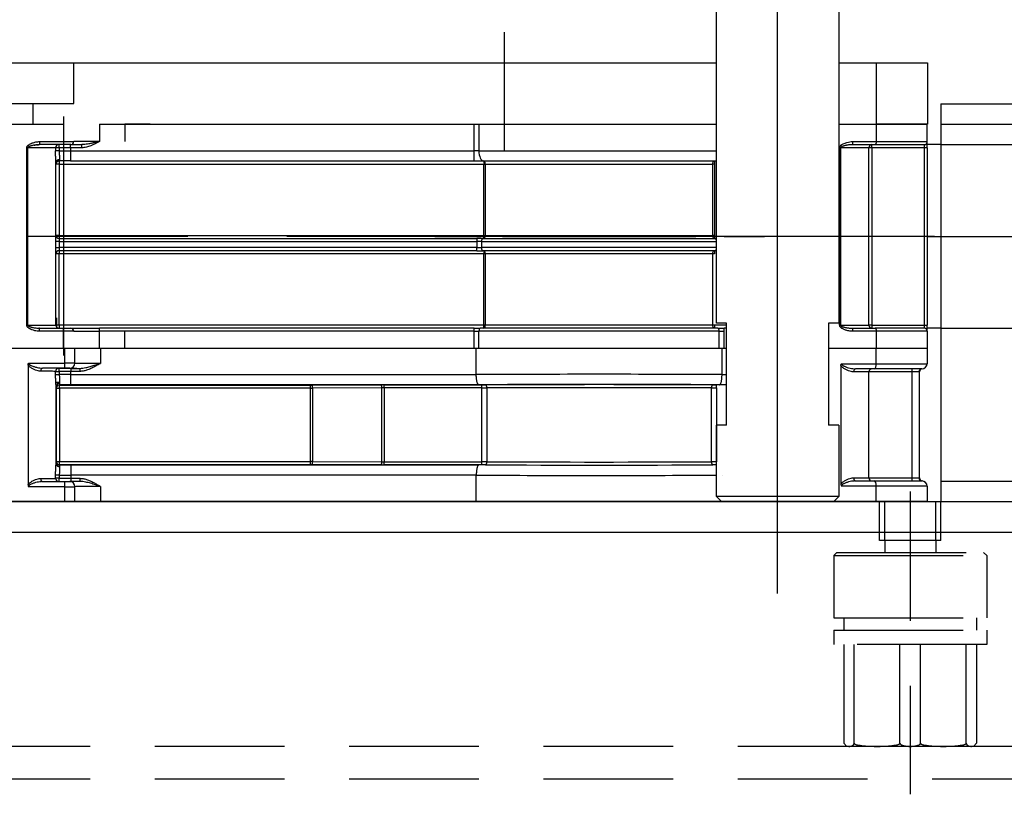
# Model space of a CAD drawing. Extents: x 0 to 564, y 0 to 400.
# Tile 9 of 20: x 165 to 213, y 202 to 240. Entities that reach past the tile are written whole.
import ezdxf

# ---------------------------------------------------------------- set-up
doc = ezdxf.new("R2010")
doc.units = 0
for name, pattern in [('CENTER', [50.8, 31.75, -6.35, 6.35, -6.35]), ('DASHED', [19.05, 12.7, -6.35]), ('HIDDEN', [9.525, 6.35, -3.175]), ('NON_PLOTING', [0])]:
    doc.linetypes.add(name, pattern=pattern)
doc.layers.get('0').update_dxf_attribs({"linetype": 'CONTINUOUS'})
doc.layers.get('DEFPOINTS').update_dxf_attribs({"linetype": 'CONTINUOUS'})
for name, color, linetype in [('BODY', 130, 'CONTINUOUS'), ('CVZ', 130, 'CONTINUOUS'), ('STOPPER', 220, 'CONTINUOUS'), ('サイレンサカバー', 220, 'CONTINUOUS'), ('寸法線', 11, 'CONTINUOUS'), ('支柱A', 10, 'CONTINUOUS'), ('支柱B', 254, 'CONTINUOUS')]:
    doc.layers.add(name, color=color, linetype=linetype)
doc.styles.add('MX_DIMTXSTY_7', font='txt.sh', dxfattribs={"width": 1.05, "bigfont": 'extfont'})
doc.styles.add('MX_NOTE_STANDARD', font='txt.sh', dxfattribs={"bigfont": 'extfont'})
doc.dimstyles.new('MX_DIMSTYLE_P', dxfattribs={"dimtxt": 2.5, "dimasz": 2.5, "dimexe": 1, "dimexo": 1, "dimgap": 1, "dimtad": 1, "dimlfac": 2, "dimdsep": 46, "dimtxsty": 'MX_NOTE_STANDARD', "dimblk1": 'OPEN30', "dimblk2": 'OPEN30', "dimsah": 1, "dimcen": 2.5, "dimadec": 0, "dimazin": 0, "dimtfac": 1, "dimtmove": 0, "dimatfit": 3, "dimldrblk": 'OPEN30', "dimfxl": 1, "dimtzin": 0, "dimarcsym": 0})

# ---------------------------------------------------------------- blocks, each defined once
blk = doc.blocks.new('_OPEN30')
at = {"color": 0, "linetype": 'ByBlock', "lineweight": -2}
for p, q in [((-1, 0.267949), (0, 0)), ((0, 0), (-1, -0.267949)), ((0, 0), (-1, 0))]:
    blk.add_line(p, q, dxfattribs=at)
blk = doc.blocks.new('*D33')
at = {"color": 21, "linetype": 'CONTINUOUS'}
for p, q in [((97.443302, 217.392194), (97.443302, 254.865045)), ((250.943302, 217.392194), (250.943302, 254.865045)), ((97.443302, 253.865045), (250.943302, 253.865045))]:
    blk.add_line(p, q, dxfattribs=at)
at = {"layer": 'DEFPOINTS', "color": 0, "linetype": 'CONTINUOUS'}
for p in [(250.943302, 253.865045), (97.443302, 214.892194), (250.943302, 214.892194)]:
    blk.add_point(p, dxfattribs=at)
at = {"color": 21, "linetype": 'CONTINUOUS', "xscale": 2.77, "yscale": 2.77, "zscale": 2.77, "rotation": 180}
blk.add_blockref('_OPEN30', (97.443302, 253.865045), dxfattribs=at)
at = {"color": 21, "linetype": 'CONTINUOUS', "xscale": 2.77, "yscale": 2.77, "zscale": 2.77}
blk.add_blockref('_OPEN30', (250.943302, 253.865045), dxfattribs=at)
at = {"color": 21, "linetype": 'CONTINUOUS', "insert": (174.193302, 256.615045), "char_height": 3.5, "attachment_point": 5, "line_spacing_factor": 0.72, "style": 'MX_DIMTXSTY_7'}
blk.add_mtext('\\A1;307', dxfattribs=at)

msp = doc.modelspace()

# ---------------------------------------------------------------- linework, layer by layer
at = {"layer": 'BODY', "color": 130, "linetype": 'CONTINUOUS'}
for p, q in [((98.9433, 216.3922), (249.4433, 216.3922)), ((97.4433, 214.8922), (250.9433, 214.8922))]:
    msp.add_line(p, q, dxfattribs=at)
at = {"layer": 'CVZ', "color": 140, "linetype": 'CENTER'}
for p, q in [((188.2933, 239.4047), (188.2933, 233.5848)), ((166.6933, 235.276), (166.6933, 223.5573)), ((209.3877, 229.3922), (112.499, 229.3922)), ((209.0308, 229.3922), (238.7808, 229.3922))]:
    msp.add_line(p, q, dxfattribs=at)
at = {"layer": 'CVZ', "color": 130, "linetype": 'CONTINUOUS'}
for p, q in [((149.6933, 237.9047), (198.6933, 237.9047)), ((204.6933, 237.9047), (206.5433, 237.9047)), ((206.5433, 237.9047), (209.0433, 237.9047)), ((206.5433, 234.9047), (206.5433, 237.9047)), ((209.0433, 237.9047), (209.0433, 234.9047)), ((161.6933, 234.9047), (166.6933, 234.9047)), ((168.4433, 234.9047), (186.8196, 234.9047)), ((169.1933, 234.9047), (169.6933, 234.9047)), ((170.9433, 234.9047), (169.6933, 234.9047)), ((169.6933, 234.9047), (169.6933, 234.0422)), ((186.8196, 234.9047), (187.0507, 234.9047)), ((187.0507, 234.9047), (198.6933, 234.9047)), ((204.6933, 234.9047), (206.5308, 234.9047)), ((206.5308, 234.9047), (209.0433, 234.9047)), ((206.5308, 234.9047), (206.5308, 234.0422)), ((209.0433, 234.9047), (206.5433, 234.9047)), ((209.0308, 234.0422), (209.0308, 234.9047)), ((165.4786, 233.8916), (165.5174, 233.8947)), ((165.5174, 234.0422), (165.5174, 233.8922)), ((166.6933, 233.8922), (165.5174, 233.8922)), ((167.0433, 233.8922), (166.6933, 233.8922)), ((167.0433, 233.8922), (167.5773, 233.8922)), ((167.5773, 233.7422), (167.5773, 233.8922)), ((205.3674, 233.8922), (206.4687, 233.8922)), ((206.1683, 225.0422), (206.1683, 233.7422)), ((206.4687, 233.8922), (208.8808, 233.8922)), ((209.0308, 233.7422), (209.0308, 234.0422)), ((209.6933, 233.8922), (209.0308, 233.8922)), ((209.0308, 233.7422), (209.0308, 225.0422)), ((166.3183, 225.0422), (166.3183, 233.0266)), ((166.441, 233.0897), (166.4735, 233.0963)), ((167.0355, 233.0922), (166.4683, 233.0922)), ((167.0355, 233.0922), (186.8196, 233.0922)), ((186.8196, 233.0922), (187.2817, 233.0922)), ((187.2817, 233.0922), (198.6049, 233.0922)), ((166.4683, 229.2922), (186.9433, 229.2922)), ((187.2492, 229.2922), (186.9433, 229.2922)), ((187.2492, 229.2922), (198.6374, 229.2922)), ((186.9433, 228.6922), (166.4683, 228.6922)), ((186.9433, 228.6922), (187.2492, 228.6922)), ((198.6374, 228.6922), (187.2492, 228.6922)), ((204.7873, 225.0422), (204.7348, 225.0422)), ((209.0308, 224.7422), (209.0308, 225.0422)), ((165.5174, 224.8922), (166.6933, 224.8922)), ((165.5174, 224.7422), (165.5174, 224.8922)), ((166.6933, 224.8922), (167.0433, 224.8922)), ((167.0433, 224.8922), (168.4433, 224.8922)), ((186.8196, 224.8922), (168.4433, 224.8922)), ((169.6933, 223.9172), (169.6933, 224.7422)), ((186.8196, 224.8922), (187.12, 224.8922)), ((198.7666, 224.8922), (187.12, 224.8922)), ((198.7666, 224.8922), (199.067, 224.8922)), ((199.1933, 224.8922), (199.067, 224.8922)), ((205.3674, 224.8922), (206.4687, 224.8922)), ((208.8808, 224.8922), (206.4687, 224.8922)), ((206.5308, 224.7422), (206.5308, 223.9172)), ((209.6933, 224.8922), (209.0308, 224.8922)), ((209.0308, 224.7422), (209.0308, 223.9172)), ((149.1933, 223.9172), (199.1933, 223.9172)), ((167.2459, 223.1851), (167.2459, 223.9172)), ((186.9225, 222.6204), (186.9225, 223.9172)), ((198.9692, 222.6204), (198.9692, 223.9172)), ((204.1933, 223.9172), (209.0308, 223.9172)), ((206.5334, 223.1547), (206.5334, 223.9172)), ((209.0209, 223.9172), (209.0209, 223.1547)), ((164.9478, 223.0997), (164.9478, 217.2096)), ((204.7978, 223.0671), (204.7978, 217.2423)), ((166.7459, 222.9373), (165.6603, 222.9373)), ((166.2996, 222.6194), (166.4817, 222.6194)), ((167.0381, 222.9255), (167.0381, 222.7755)), ((167.0381, 222.1199), (167.0381, 222.6199)), ((186.9225, 222.6199), (186.9225, 222.6204)), ((198.9692, 222.6204), (198.9692, 222.6199)), ((206.4298, 222.9047), (205.5144, 222.9047)), ((206.1709, 217.5547), (206.1709, 222.7547)), ((208.7709, 222.9047), (206.4298, 222.9047)), ((208.6459, 217.5541), (208.6459, 222.7553)), ((166.3296, 222.1047), (166.3197, 222.1047)), ((166.3209, 218.2483), (166.3209, 222.0611)), ((165.6603, 217.3721), (166.7459, 217.3721)), ((166.4817, 217.69), (166.2996, 217.69)), ((186.9225, 217.689), (186.9225, 217.6895)), ((186.9225, 216.3922), (186.9225, 217.689)), ((198.9692, 217.6895), (198.9692, 217.689)), ((205.5144, 217.4047), (206.4298, 217.4047)), ((206.4298, 217.4047), (208.7709, 217.4047)), ((167.2459, 216.3922), (167.2459, 217.1242)), ((206.5334, 216.3922), (206.5334, 217.1547)), ((209.0209, 217.1547), (209.0209, 216.3922)), ((209.0209, 216.3922), (114.0459, 216.3922))]:
    msp.add_line(p, q, dxfattribs=at)
at = {"layer": 'CVZ', "color": 140, "linetype": 'DASHED'}
for p, q in [((167.1933, 235.9047), (167.1933, 237.9047)), ((162.1665, 235.9047), (167.1894, 235.9047)), ((165.1933, 234.9047), (165.1933, 235.9047)), ((165.2345, 233.865), (165.2747, 233.8721)), ((165.2747, 233.8721), (165.3566, 233.8818)), ((167.625, 233.8932), (167.5773, 233.8897)), ((167.6247, 233.8943), (167.5896, 233.8927)), ((168.4433, 234.0422), (168.3703, 234.0254)), ((198.5957, 232.9422), (198.5214, 232.9422)), ((167.3433, 229.3922), (166.3433, 229.3922)), ((172.7765, 229.3922), (167.3433, 229.3922)), ((184.8933, 229.3922), (186.8196, 229.3922)), ((186.8196, 229.3922), (187.1531, 229.3922)), ((188.2061, 229.3922), (187.1531, 229.3922)), ((188.2061, 229.3922), (197.6805, 229.3922)), ((199.067, 229.3922), (197.6805, 229.3922)), ((199.067, 229.3922), (201.0433, 229.3922)), ((208.3933, 229.3922), (207.6933, 229.3922)), ((164.9527, 225.0143), (164.9448, 225.0229)), ((164.9573, 225.0103), (164.9527, 225.0143)), ((166.3432, 225.4047), (166.3432, 224.8922)), ((165.5174, 224.8897), (165.4786, 224.8928)), ((165.503, 224.8925), (165.4789, 224.8931)), ((166.3432, 224.8922), (166.3433, 224.8922))]:
    msp.add_line(p, q, dxfattribs=at)
at = {"layer": 'CVZ', "color": 140, "linetype": 'HIDDEN'}
for p, q in [((209.6933, 233.8922), (215.0308, 233.8922)), ((209.6933, 224.8922), (215.0308, 224.8922))]:
    msp.add_line(p, q, dxfattribs=at)
at = {"layer": 'CVZ', "color": 130, "linetype": 'CONTINUOUS'}
for centre, radius, start, end in [((167.0433, 234.0422), 0.15, 270, 0), ((206.3183, 233.7422), 0.15, 90, 180), ((208.8808, 234.0422), 0.15, 270, 0), ((166.4683, 229.4422), 0.15, 180, 270), ((166.4683, 228.5422), 0.15, 90, 180), ((166.4683, 225.0422), 0.15, 180, 270), ((206.3183, 225.0422), 0.15, 180, 270), ((167.0433, 224.7422), 0.15, 0, 90), ((208.8808, 224.7422), 0.15, 360, 90), ((208.7709, 223.1547), 0.25, 270, 0), ((206.3209, 222.7547), 0.15, 90, 180), ((208.7958, 222.7554), 0.15, 99.62771, 179.98999), ((165.0851, 217.204), 0.1374, 177.62452, 216.57716), ((204.9351, 217.2366), 0.1374, 177.62452, 216.57716), ((206.3209, 217.5547), 0.15, 180, 270), ((208.7958, 217.554), 0.15, 180.01862, 260.91686), ((208.7709, 217.1547), 0.25, 0, 90)]:
    msp.add_arc(centre, radius, start, end, dxfattribs=at)
for centre, major_axis, ratio, start_param, end_param in [((166.4683, 233.0266), (0.15, 0), 0.876465, 1.450014, 3.1415927), ((206.4298, 223.1547), (0, 0.25), 0.414214, 3.1415927, 4.712389), ((168.4959, 222.9351), (1.5, 0), 0.008727, 3.4407075, 3.9682338), ((168.4959, 217.3742), (1.5, 0), 0.008727, 2.3149515, 2.8424638), ((206.4298, 217.1547), (0, 0.25), 0.414214, 4.712389, 0)]:
    msp.add_ellipse(centre, major_axis=major_axis, ratio=ratio, start_param=start_param, end_param=end_param, dxfattribs=at)
at = {"layer": 'CVZ', "color": 140, "linetype": 'DASHED'}
for points, start_tangent, end_tangent in [([(164.9373, 233.7422), (164.9391, 233.7515), (164.9445, 233.761), (164.9663, 233.7806), (165.0519, 233.8197)], (0.0502302, 0.9987377), (0.978048, 0.2083796)), ([(165.4034, 233.8874), (165.4075, 233.8879), (165.5174, 233.8922)], (0.9927038, 0.1205781), (0.9993561, -0.0358814)), ([(204.8424, 233.8922), (204.7925, 233.8543), (204.7614, 233.817)], (-0.8640745, -0.5033639), (-0.5646864, -0.8253055)), ([(166.4683, 233.0922), (166.4369, 233.0889), (166.4072, 233.0788)], (-0.9999967, 0.0025763), (-0.9075169, -0.4200157)), ([(187.2909, 233.0922), (187.2908, 233.0899), (187.2909, 233.0808), (187.2909, 233.0794), (187.2908, 233.0771), (187.2908, 233.0709), (187.2909, 233.0483), (187.2909, 233.0345), (187.291, 233.0208), (187.2909, 232.9954), (187.2909, 232.9833)], (-0.0138441, -0.9999042), (-0.0016663, -0.9999986)), ([(187.3652, 232.9422), (187.3264, 232.9423), (187.2909, 232.9422)], (-0.9999918, 0.0040523), (-0.9999918, -0.0040523)), ([(207.6933, 229.3922), (207.6384, 229.3925), (207.5608, 229.3926), (207.4981, 229.3926), (207.4574, 229.3924), (207.4433, 229.3922)], (-0.999973, 0.0073521), (-0.9998622, -0.0166029)), ([(207.6933, 229.3922), (207.5976, 229.3915), (207.5165, 229.3913), (207.4623, 229.3915), (207.4433, 229.3922)], (-0.9999576, -0.0092063), (-0.9990705, 0.0431069)), ([(187.2909, 228.6922), (187.2905, 228.6851), (187.2906, 228.6719), (187.2909, 228.6483), (187.291, 228.619), (187.2909, 228.5938), (187.2909, 228.5422)], (-0.0773604, -0.9970032), (-0.0004808, -0.9999999)), ([(164.9621, 225.0066), (164.962, 225.0067), (164.9573, 225.0103)], (-0.8046478, 0.5937524), (-0.774646, 0.6323951)), ([(204.7614, 224.9674), (204.7955, 224.9292), (204.8424, 224.8922)], (0.605437, -0.7958932), (0.8382296, -0.5453174))]:
    msp.add_spline(points, degree=3, dxfattribs=dict(at, start_tangent=start_tangent, end_tangent=end_tangent))
at = {"layer": 'CVZ', "color": 130, "linetype": 'CONTINUOUS'}
for points, start_tangent, end_tangent in [([(165.5174, 233.8922), (165.4007, 233.8873), (165.2674, 233.8708)], (-0.9999874, -0.0050118), (-0.9863464, -0.1646841)), ([(168.4433, 234.0422), (168.3333, 234.0169), (168.2348, 233.9944), (168.1476, 233.9752), (168.0718, 233.9592), (168.0075, 233.9463), (167.9291, 233.9313), (167.7972, 233.9098), (167.6798, 233.8966), (167.5773, 233.8922)], (-0.9741805, -0.2257706), (-0.9999384, -0.0110991)), ([(206.5308, 234.0422), (206.5297, 234.0141), (206.5264, 233.9863), (206.5206, 233.9599), (206.5126, 233.9361), (206.4962, 233.9075), (206.4838, 233.8966), (206.4687, 233.8922)], (0.0027873, -0.9999961), (-0.9958212, -0.0913248)), ([(198.5214, 232.9422), (198.5256, 232.994), (198.5272, 233.0026), (198.5304, 233.0152), (198.542, 233.0459), (198.5651, 233.0792), (198.58, 233.0889), (198.5957, 233.0922)], (-0.0076543, 0.9999707), (0.9992016, 0.0399512)), ([(198.5214, 228.5422), (198.5256, 228.594), (198.5272, 228.6026), (198.5304, 228.6152), (198.542, 228.6459), (198.5651, 228.6792), (198.58, 228.6889), (198.5957, 228.6922)], (-0.0076543, 0.9999707), (0.9992016, 0.0399512)), ([(164.9373, 225.0422), (164.9388, 225.0335), (164.9435, 225.0247), (164.9622, 225.0065), (164.9763, 224.9973), (164.9935, 224.988), (165.0139, 224.9787), (165.0375, 224.9696), (165.0781, 224.9562), (165.132, 224.9413), (165.1993, 224.926), (165.2844, 224.9107)], (0.0411537, -0.9991528), (0.9886335, -0.1503454)), ([(204.7614, 224.9674), (204.7415, 225.0047), (204.7348, 225.0422)], (-0.6009365, 0.7992967), (-0.0374135, 0.9992999)), ([(204.8424, 224.8922), (204.7925, 224.9301), (204.7614, 224.9674)], (-0.8640745, 0.5033639), (-0.5646864, 0.8253055)), ([(204.7873, 225.0422), (204.7892, 225.0317), (204.7948, 225.0213), (204.8043, 225.0111), (204.8174, 225.0011), (204.8652, 224.9775), (204.9181, 224.959), (204.9758, 224.9428), (205.0468, 224.9265), (205.2091, 224.9012), (205.3674, 224.8922)], (0.0331806, -0.9994494), (0.9999556, -0.0094241)), ([(165.2844, 224.9107), (165.3801, 224.8989), (165.4533, 224.8938), (165.5174, 224.8922)], (0.988436, -0.1516387), (0.9999956, -0.0029623)), ([(205.3674, 224.7422), (205.2776, 224.7465), (205.1865, 224.7594), (205.094, 224.7809), (204.9563, 224.8294), (204.8424, 224.8922)], (-0.9999962, 0.0027488), (-0.8362581, 0.5483359)), ([(206.4687, 224.8922), (206.4838, 224.8878), (206.4962, 224.8769), (206.5126, 224.8483), (206.5206, 224.8245), (206.5264, 224.7981), (206.5297, 224.7703), (206.5308, 224.7422)], (0.9958236, -0.0912977), (-0.0027825, -0.9999961)), ([(164.9478, 223.0997), (164.955, 223.149), (164.9734, 223.1855), (164.9748, 223.1873)], (-0.0236705, 0.9997198), (0.6121024, 0.7907785)), ([(204.7978, 223.0671), (204.805, 223.1164), (204.8234, 223.1529), (204.8248, 223.1547)], (-0.0236705, 0.9997198), (0.6121024, 0.7907785)), ([(166.3209, 222.0611), (166.3208, 222.0725), (166.3186, 222.1367), (166.3142, 222.2158), (166.309, 222.3054), (166.3042, 222.4056), (166.3008, 222.5098), (166.2996, 222.6194)], (-0.0023179, 0.9999973), (-0.0004953, 0.9999999)), ([(166.4817, 222.6194), (166.4825, 222.5372), (166.4848, 222.4549), (166.4878, 222.3795), (166.4906, 222.3089), (166.4919, 222.2441), (166.4894, 222.1902)], (0.0004154, -0.9999999), (-0.0740353, -0.9972556)), ([(187.0494, 222.1199), (187.0482, 222.12), (187.0187, 222.1355), (186.9988, 222.1624), (186.9798, 222.2032), (186.9637, 222.2531), (186.9493, 222.3146), (186.9381, 222.382), (186.9296, 222.4581), (186.9244, 222.5366), (186.9225, 222.6199)], (-0.9992999, 0.0374139), (-0.0013667, 0.9999991)), ([(198.8423, 222.1199), (198.8435, 222.12), (198.873, 222.1355), (198.8929, 222.1624), (198.9119, 222.2032), (198.9281, 222.2531), (198.9424, 222.3146), (198.9536, 222.382), (198.9621, 222.4581), (198.9673, 222.5366), (198.9692, 222.6199)], (0.9992999, 0.0374139), (0.0013667, 0.9999991)), ([(208.7707, 222.9033), (208.7759, 222.9041), (208.7788, 222.9044), (208.7812, 222.9047), (208.7832, 222.9049), (208.7843, 222.9049)], (0.9859432, 0.1670806), (0.9979681, 0.0637159)), ([(166.4894, 222.1902), (166.4711, 222.1912), (166.4386, 222.1881), (166.3919, 222.1716), (166.3541, 222.1427), (166.3295, 222.1046), (166.3209, 222.0617)], (-0.99448, 0.1049261), (-0.0271967, -0.9996301)), ([(166.2996, 217.69), (166.3008, 217.7969), (166.3042, 217.9038), (166.3089, 218.0015), (166.3142, 218.0936), (166.3188, 218.1775), (166.3209, 218.2483)], (0.0004787, 0.9999999), (0.016532, 0.9998633)), ([(166.3209, 218.2477), (166.3295, 218.2047), (166.3541, 218.1667), (166.3919, 218.1378), (166.4386, 218.1213), (166.4711, 218.1182), (166.4894, 218.1192)], (0.0271966, -0.9996301), (0.9944801, 0.1049258)), ([(187.0494, 218.1895), (187.0482, 218.1894), (187.0187, 218.1739), (186.9988, 218.147), (186.9798, 218.1062), (186.9637, 218.0563), (186.9493, 217.9948), (186.9381, 217.9274), (186.9296, 217.8513), (186.9244, 217.7728), (186.9225, 217.6895)], (-0.9992999, -0.0374139), (-0.0013667, -0.9999991)), ([(166.4894, 218.1192), (166.4902, 218.1107), (166.4919, 218.0618), (166.4906, 218.0005), (166.4879, 217.932), (166.4848, 217.8545), (166.4825, 217.7746), (166.4817, 217.69)], (0.1005406, -0.994933), (-0.0004489, -0.9999999)), ([(208.7843, 217.4044), (208.7831, 217.4045), (208.7802, 217.4048), (208.777, 217.4052), (208.7721, 217.4059)], (-0.997926, 0.0643715), (-0.9874872, 0.157699))]:
    msp.add_spline(points, degree=3, dxfattribs=dict(at, start_tangent=start_tangent, end_tangent=end_tangent))
at = {"layer": 'DEFPOINTS', "color": 130, "linetype": 'NON_PLOTING'}
for p, q in [((166.6933, 234.9047), (166.6933, 234.0422)), ((168.4433, 234.9047), (168.4433, 234.0422)), ((186.8196, 233.5922), (186.8196, 234.9047)), ((187.0507, 234.9047), (187.0507, 233.5922)), ((164.8848, 233.7422), (164.9373, 233.7422)), ((164.8848, 225.0422), (164.8848, 233.7422)), ((164.9377, 233.7468), (164.9373, 233.7422)), ((166.2954, 233.7422), (164.9373, 233.7422)), ((164.9373, 225.0422), (164.9373, 233.7422)), ((164.9467, 233.7638), (164.9436, 233.7598)), ((164.9619, 233.7776), (164.9467, 233.7638)), ((164.9912, 233.7952), (164.9659, 233.7805)), ((165.5174, 234.0422), (166.6933, 234.0422)), ((166.2954, 233.7422), (166.2954, 233.5922)), ((166.4773, 233.7422), (166.4438, 233.7422)), ((166.4773, 233.7422), (166.4773, 233.5922)), ((167.0355, 233.7422), (166.4773, 233.7422)), ((166.6933, 234.0422), (167.1933, 234.0422)), ((166.6933, 234.0422), (166.6933, 233.8922)), ((167.0355, 233.7422), (167.0355, 233.8922)), ((167.0355, 233.7422), (167.0355, 233.5922)), ((167.5773, 233.7422), (167.0355, 233.7422)), ((168.4433, 234.0422), (167.1933, 234.0422)), ((204.7348, 233.7422), (204.7873, 233.7422)), ((204.7348, 225.0422), (204.7348, 233.7422)), ((206.1683, 233.7422), (204.7873, 233.7422)), ((204.7873, 225.0422), (204.7873, 233.7422)), ((205.3674, 234.0422), (205.3674, 233.8922)), ((205.3674, 234.0422), (206.5308, 234.0422)), ((206.3183, 233.7422), (206.1683, 233.7422)), ((206.3183, 233.7422), (206.3183, 233.8922)), ((208.8808, 233.7422), (206.3183, 233.7422)), ((206.3183, 233.7422), (206.3183, 225.0422)), ((206.5308, 234.0422), (209.0308, 234.0422)), ((208.8808, 233.8922), (208.8808, 233.7422)), ((209.0308, 233.7422), (208.8808, 233.7422)), ((208.8808, 233.7422), (208.8808, 225.0422)), ((166.4773, 233.5922), (166.2954, 233.5922)), ((166.4773, 233.5922), (167.0355, 233.5922)), ((167.0355, 233.5922), (167.0355, 233.0922)), ((167.0355, 233.5922), (186.8196, 233.5922)), ((187.0507, 233.5922), (186.8196, 233.5922)), ((186.8196, 233.0922), (186.8196, 233.5922)), ((187.0507, 233.5922), (198.6933, 233.5922)), ((166.4683, 232.9422), (166.3183, 232.9422)), ((166.4683, 233.0922), (166.4683, 232.9422)), ((166.4683, 232.9422), (187.2909, 232.9422)), ((166.4683, 232.9422), (166.4683, 229.4422)), ((187.2909, 229.4422), (187.2909, 232.9422)), ((187.3652, 232.9422), (198.5214, 232.9422)), ((187.3652, 232.9422), (187.3652, 229.4422)), ((198.5957, 232.9422), (198.5214, 232.9422)), ((198.5214, 229.4422), (198.5214, 232.9422)), ((198.5957, 232.9422), (198.5957, 229.4422)), ((166.4683, 229.4422), (166.3183, 229.4422)), ((166.4683, 229.4422), (187.2909, 229.4422)), ((166.4683, 229.4422), (166.4683, 229.2922)), ((166.4683, 229.2922), (166.4683, 229.1422)), ((186.9433, 229.2922), (186.9433, 229.1422)), ((187.3652, 229.4422), (198.5214, 229.4422)), ((198.5957, 229.4422), (198.5214, 229.4422)), ((166.4683, 229.1422), (166.3183, 229.1422)), ((166.3183, 228.8422), (166.4683, 228.8422)), ((166.4683, 229.1422), (186.9433, 229.1422)), ((166.4683, 229.1422), (166.4683, 228.8422)), ((186.9433, 228.8422), (166.4683, 228.8422)), ((166.4683, 228.8422), (166.4683, 228.6922)), ((186.9433, 229.1422), (186.9433, 228.8422)), ((187.1786, 229.1422), (186.9433, 229.1422)), ((186.9433, 228.6922), (186.9433, 228.8422)), ((186.9433, 228.8422), (187.1786, 228.8422)), ((187.1786, 229.1422), (187.1786, 228.8422)), ((187.1786, 229.1422), (198.6933, 229.1422)), ((198.6933, 228.8422), (187.1786, 228.8422)), ((166.4683, 228.5422), (166.3183, 228.5422)), ((166.4683, 228.6922), (166.4683, 228.5422)), ((187.2909, 228.5422), (166.4683, 228.5422)), ((166.4683, 225.0422), (166.4683, 228.5422)), ((187.2909, 225.0422), (187.2909, 228.5422)), ((187.3652, 228.5422), (187.3652, 225.0422)), ((198.5214, 228.5422), (187.3652, 228.5422)), ((198.5957, 228.5422), (198.5214, 228.5422)), ((198.5214, 225.0422), (198.5214, 228.5422)), ((164.8848, 225.0422), (164.9373, 225.0422)), ((164.9373, 225.0422), (166.3183, 225.0422)), ((166.4683, 225.0422), (166.3183, 225.0422)), ((187.2909, 225.0422), (166.4683, 225.0422)), ((166.4683, 225.0422), (166.4683, 224.8922)), ((198.5214, 225.0422), (187.3652, 225.0422)), ((198.5957, 225.0422), (198.5214, 225.0422)), ((199.1933, 225.0422), (198.5957, 225.0422)), ((204.7873, 225.0422), (206.1683, 225.0422)), ((206.3183, 225.0422), (206.1683, 225.0422)), ((206.3183, 225.0422), (208.8808, 225.0422)), ((206.3183, 225.0422), (206.3183, 224.8922)), ((208.8808, 225.0422), (209.0308, 225.0422)), ((208.8808, 225.0422), (208.8808, 224.8922)), ((166.6933, 224.7422), (165.5174, 224.7422)), ((166.6933, 224.7422), (166.6933, 224.8922)), ((167.1933, 224.7422), (166.6933, 224.7422)), ((166.6933, 223.9172), (166.6933, 224.7422)), ((167.1933, 224.7422), (168.4433, 224.7422)), ((168.4433, 224.7422), (168.4433, 224.8922)), ((186.8196, 224.7422), (168.4433, 224.7422)), ((168.4433, 223.9172), (168.4433, 224.7422)), ((186.8196, 224.7422), (186.8196, 224.8922)), ((186.8196, 224.7422), (187.0507, 224.7422)), ((186.8196, 223.9172), (186.8196, 224.7422)), ((198.8359, 224.7422), (187.0507, 224.7422)), ((187.0507, 223.9172), (187.0507, 224.7422)), ((198.8359, 224.7422), (199.067, 224.7422)), ((198.8359, 223.9172), (198.8359, 224.7422)), ((199.067, 224.7422), (199.067, 224.8922)), ((199.067, 223.9172), (199.067, 224.7422)), ((205.3674, 224.8922), (205.3674, 224.7422)), ((206.5308, 224.7422), (205.3674, 224.7422)), ((209.0308, 224.7422), (206.5308, 224.7422)), ((166.7459, 223.1873), (166.7459, 223.9172)), ((168.4959, 223.9172), (168.4959, 223.172)), ((164.9748, 223.1873), (166.7459, 223.1873)), ((166.7459, 222.9373), (166.7459, 223.1873)), ((204.8248, 223.1547), (206.5334, 223.1547)), ((206.5334, 223.1547), (209.0209, 223.1547)), ((166.2996, 222.7749), (166.4817, 222.7749)), ((166.2996, 222.6194), (166.2996, 222.7749)), ((166.4817, 222.7749), (166.4817, 222.6194)), ((167.0381, 222.9255), (167.4798, 222.9255)), ((167.0381, 222.6199), (167.0381, 222.7755)), ((167.4798, 222.7755), (167.0381, 222.7755)), ((167.0381, 222.6199), (186.9225, 222.6199)), ((167.4798, 222.9255), (167.4798, 222.7755)), ((198.9692, 222.6199), (199.1933, 222.6199)), ((206.1709, 222.7547), (205.4176, 222.7547)), ((208.2774, 222.7547), (206.1709, 222.7547)), ((208.2774, 222.7547), (208.2774, 217.5547)), ((208.628, 222.7547), (208.2774, 222.7547)), ((166.312, 222.2534), (166.4917, 222.2534)), ((166.4738, 222.1192), (166.487, 222.106)), ((166.487, 221.956), (166.487, 222.106)), ((166.487, 222.106), (178.7929, 222.106)), ((187.0494, 222.1199), (167.0381, 222.1199)), ((178.7929, 221.956), (178.7929, 222.106)), ((178.8662, 222.1061), (182.2626, 222.1124)), ((182.3988, 221.9625), (182.3988, 222.1125)), ((182.3988, 222.1125), (187.2013, 222.1125)), ((187.2013, 221.9625), (187.2013, 222.1125)), ((199.1933, 222.1199), (198.6904, 222.1199)), ((198.6904, 221.9625), (198.6904, 222.1125)), ((166.337, 221.956), (166.3238, 221.9692)), ((166.337, 221.956), (166.487, 221.956)), ((166.337, 218.3534), (166.337, 221.956)), ((178.7929, 221.956), (166.487, 221.956)), ((166.487, 221.956), (166.487, 218.3534)), ((178.7929, 218.3534), (178.7929, 221.956)), ((182.2941, 221.9624), (178.8976, 221.9561)), ((178.8976, 221.9561), (178.8976, 218.3533)), ((182.2941, 218.347), (182.2941, 221.9624)), ((182.3988, 221.9625), (182.3988, 218.3468)), ((187.2013, 221.9625), (182.3988, 221.9625)), ((187.2013, 218.3468), (187.2013, 221.9625)), ((187.4457, 221.9629), (187.4457, 218.3465)), ((198.446, 218.3465), (198.446, 221.9629)), ((198.6904, 221.9625), (198.6904, 218.3468)), ((166.3238, 218.3402), (166.337, 218.3534)), ((166.337, 218.3534), (166.487, 218.3534)), ((166.487, 218.2034), (166.4738, 218.1902)), ((166.487, 218.3534), (178.7929, 218.3534)), ((166.487, 218.2034), (166.487, 218.3534)), ((178.7929, 218.2034), (166.487, 218.2034)), ((167.0381, 218.1895), (167.0381, 217.6895)), ((167.0381, 218.1895), (187.0494, 218.1895)), ((178.7929, 218.2034), (178.7929, 218.3534)), ((182.2626, 218.197), (178.8662, 218.2033)), ((178.8976, 218.3533), (182.2941, 218.347)), ((182.3988, 218.3468), (187.2013, 218.3468)), ((182.3988, 218.1969), (182.3988, 218.3468)), ((187.2013, 218.1969), (182.3988, 218.1969)), ((187.2013, 218.1969), (187.2013, 218.3468)), ((198.6904, 218.1969), (198.6904, 218.3468)), ((166.2996, 217.5344), (166.2996, 217.69)), ((166.4817, 217.5344), (166.2996, 217.5344)), ((166.4817, 217.69), (166.4817, 217.5344)), ((166.7459, 217.1221), (166.7459, 217.3721)), ((186.9225, 217.6895), (167.0381, 217.6895)), ((167.0381, 217.6895), (167.0381, 217.5339)), ((167.0381, 217.5339), (167.4798, 217.5339)), ((167.0381, 217.5339), (167.0381, 217.3839)), ((167.4798, 217.3839), (167.0381, 217.3839)), ((167.4798, 217.5339), (167.4798, 217.3839)), ((205.4176, 217.5547), (206.1709, 217.5547)), ((206.1709, 217.5547), (208.2774, 217.5547)), ((208.2774, 217.5547), (208.628, 217.5547)), ((166.7459, 217.1221), (164.9748, 217.1221)), ((166.7459, 216.3922), (166.7459, 217.1221)), ((168.4959, 217.1373), (168.4959, 216.3922)), ((206.5334, 217.1547), (204.8248, 217.1547)), ((209.0209, 217.1547), (206.5334, 217.1547))]:
    msp.add_line(p, q, dxfattribs=at)
for start, end in [(100.4774, 180), (90, 100.4774)]:
    msp.add_arc((166.4683, 232.9422), 0.15, start, end, dxfattribs=at)
for centre, major_axis, ratio, start_param, end_param in [((166.4438, 233.7422), (0, 0.15), 0.989223, 0, 1.5707963), ((166.4438, 233.7422), (0, 0.15), 0.223291, 4.712389, 0), ((187.2817, 233.5922), (0, -0.5), 0.462168, 4.712389, 0), ((187.2909, 232.9422), (0, 0.15), 0.495827, 4.712389, 0), ((198.6049, 233.5922), (0, 0.5), 0.462168, 3.1415927, 3.5343246), ((187.2492, 229.1422), (0, -0.15), 0.470588, 3.1415927, 4.712389), ((187.2909, 229.4422), (0, 0.15), 0.495827, 3.1415927, 4.712389), ((198.6374, 229.1422), (0, -0.15), 0.470588, 2.2281651, 3.1415927), ((187.2492, 228.8422), (0, -0.15), 0.470588, 4.712389, 0), ((187.2909, 228.5422), (0, 0.15), 0.495827, 4.712389, 0), ((198.6374, 228.8422), (0, 0.15), 0.470588, 3.1415927, 4.0550202), ((187.2909, 225.0422), (0, 0.15), 0.495827, 3.1415927, 4.712389), ((187.12, 224.7422), (0, 0.15), 0.462168, 0, 1.5707963), ((198.7666, 224.7422), (0, 0.15), 0.462168, 4.712389, 0), ((166.7459, 223.1851), (0.5, 0), 0.004363, 0, 1.5707963), ((166.9959, 223.1851), (0.25, 0), 0.999962, 4.712389, 0), ((168.4959, 223.1851), (1.25, 0), 0.010472, 3.1415927, 4.712389), ((165.6603, 222.7873), (0.0011, 0.15), 0.643699, 0.0114033, 1.5755214), ((164.1959, 222.7721), (2.125, 0), 0.009343, 0.1414293, 0.8714615), ((164.1959, 222.9221), (2.275, 0), 0.008727, 0.1414293, 0.8714615), ((166.4481, 222.7749), (0.0092, 0.1497), 0.989979, 0.0618344, 1.6314006), ((167.0381, 222.9025), (2.6375, 0), 0.008727, 1.5707963, 1.7963708), ((166.4481, 222.7749), (0.0003, -0.15), 0.223666, 1.5703484, 3.1326392), ((167.0381, 222.7525), (2.4875, 0), 0.009253, 1.5707963, 1.7963708), ((167.0381, 222.6025), (2.4875, 0), 0.006973, 1.5707963, 1.7963708), ((166.7459, 222.9351), (0.25, 0), 0.008727, 0, 1.5707963), ((168.4959, 222.9351), (1.5, 0), 0.008727, 3.1415927, 3.4407075), ((192.9459, 222.5262), (12.75, 0), 0.008385, 1.0787597, 2.0628329), ((205.5144, 222.7547), (0, 0.15), 0.645528, 0, 1.5707963), ((208.28, 222.7547), (0, 0.15), 0.017452, 0, 1.5707963), ((208.7709, 222.7547), (0, 0.15), 0.952381, 0, 1.5707963), ((166.4738, 221.9692), (0.1061, 0.1061), 0.999924, 0.7854362, 2.3561564), ((166.487, 221.956), (0.1061, 0.1061), 0.999924, 0.7854362, 2.3561564), ((167.0381, 222.1026), (1.9875, 0), 0.008727, 1.5707963, 1.8586519), ((178.7929, 222.109), (0.35, 0), 0.008727, 4.712389, 4.9234823), ((178.8662, 221.9561), (-0.0003, 0.15), 0.209529, 4.7119972, 6.2742605), ((182.3988, 222.1069), (0.65, 0), 0.008727, 1.5707963, 1.7818897), ((182.2626, 221.9624), (-0.0003, 0.15), 0.209529, 4.7119972, 6.2742605), ((192.9459, 222.0262), (12.25, 0), 0.008727, 1.0686065, 2.0729861), ((187.2013, 222.1156), (0.35, 0), 0.008727, 4.712389, 5.2232161), ((192.9459, 222.0261), (11.4, 0), 0.008727, 1.0599692, 2.0816234), ((187.3724, 221.9629), (-0.0007, 0.15), 0.488894, 4.7099978, 6.2731816), ((198.5193, 221.9629), (0.0007, 0.15), 0.488894, 0.0100037, 1.5731875), ((198.6904, 222.1156), (0.35, 0), 0.008727, 4.2015619, 4.712389), ((178.7929, 221.9591), (0.5, 0), 0.006109, 4.712389, 4.9234822), ((182.3988, 221.9569), (0.5, 0), 0.011345, 1.5707963, 1.7818897), ((187.2013, 221.9656), (0.5, 0), 0.006109, 4.712389, 5.2232161), ((192.9459, 221.8761), (11.25, 0), 0.008843, 1.0599692, 2.0816234), ((198.6904, 221.9656), (0.5, 0), 0.006109, 4.2015619, 4.712389), ((166.4738, 218.3402), (-0.1061, 0.1061), 0.999924, 0.7854362, 2.3561564), ((166.487, 218.3534), (-0.1061, 0.1061), 0.999924, 0.7854362, 2.3561564), ((167.0381, 218.2068), (1.9875, 0), 0.008727, 4.4245338, 4.712389), ((178.7929, 218.3503), (0.5, 0), 0.006109, 1.359703, 1.5707963), ((178.7929, 218.2003), (0.35, 0), 0.008727, 1.359703, 1.5707963), ((178.8662, 218.3533), (0.0003, 0.15), 0.209529, 3.1505174, 4.7127808), ((182.2626, 218.347), (0.0003, 0.15), 0.209529, 3.1505174, 4.7127808), ((182.3988, 218.2025), (0.65, 0), 0.008727, 4.5012956, 4.712389), ((182.3988, 218.3525), (0.5, 0), 0.011345, 4.5012956, 4.712389), ((187.2013, 218.3438), (0.5, 0), 0.006109, 1.0599692, 1.5707963), ((187.2013, 218.1938), (0.35, 0), 0.008727, 1.0599692, 1.5707963), ((187.3724, 218.3465), (0.0007, 0.15), 0.488894, 3.1515964, 4.7147801), ((192.9459, 218.2832), (11.4, 0), 0.008727, 4.2015619, 5.2232161), ((192.9459, 218.4332), (11.25, 0), 0.008843, 4.2015619, 5.2232161), ((198.6904, 218.3438), (0.5, 0), 0.006109, 1.5707963, 2.0816234), ((198.5193, 218.3465), (-0.0007, 0.15), 0.488894, 1.5684052, 3.1315889), ((198.6904, 218.1938), (0.35, 0), 0.008727, 1.5707963, 2.0816234), ((164.1959, 217.5372), (2.125, 0), 0.009343, 5.4117238, 6.1417557), ((165.6603, 217.5221), (-0.0011, 0.15), 0.643699, 1.5660712, 3.1301893), ((164.1959, 217.3873), (2.275, 0), 0.008727, 5.4117238, 6.1417557), ((166.4481, 217.5344), (-0.0092, 0.1497), 0.989979, 1.5101922, 3.0797584), ((166.4481, 217.5344), (-0.0003, -0.15), 0.223666, 0.0089535, 1.5712442), ((167.0381, 217.4069), (2.6375, 0), 0.008727, 4.4868147, 4.712389), ((167.0381, 217.7069), (2.4875, 0), 0.006973, 4.4868147, 4.712389), ((167.0381, 217.5569), (2.4875, 0), 0.009253, 4.4868147, 4.712389), ((166.7459, 217.3742), (0.25, 0), 0.008727, 4.712389, 0), ((168.4959, 217.3742), (1.5, 0), 0.008727, 2.8424638, 3.1415927), ((166.9959, 217.1242), (-0.25, 0), 0.999962, 3.1415927, 4.712389), ((192.9459, 217.7832), (12.75, 0), 0.008385, 4.2203524, 5.1800284), ((205.5144, 217.5547), (0, 0.15), 0.645528, 1.5707963, 3.1415927), ((208.28, 217.5547), (0, -0.15), 0.017452, 4.712389, 0), ((208.7709, 217.5547), (0, -0.15), 0.952381, 4.712389, 0), ((166.7459, 217.1242), (0.5, 0), 0.004363, 4.712389, 0), ((168.4959, 217.1242), (1.25, 0), 0.010472, 1.5707963, 3.1415927)]:
    msp.add_ellipse(centre, major_axis=major_axis, ratio=ratio, start_param=start_param, end_param=end_param, dxfattribs=at)
for points, start_tangent, end_tangent in [([(164.8848, 233.7422), (164.8914, 233.7796), (164.911, 233.8166), (164.9257, 233.8351), (164.9436, 233.8534), (164.9647, 233.8717), (164.989, 233.8899), (165.0643, 233.9346), (165.1546, 233.9742), (165.335, 234.0252), (165.5174, 234.0422)], (0.0354273, 0.9993723), (0.9999886, 0.0047674)), ([(164.941, 233.7556), (164.9388, 233.7508), (164.9377, 233.7468)], (-0.4865097, -0.8736752), (-0.200196, -0.9797559)), ([(164.9436, 233.7598), (164.9434, 233.7596), (164.941, 233.7556)], (-0.5743139, -0.8186352), (-0.4812822, -0.8765657)), ([(164.9659, 233.7805), (164.9619, 233.7776), (164.9619, 233.7776)], (-0.8235859, -0.5671916), (-0.8030744, -0.5958787)), ([(165.0494, 233.8191), (165.0363, 233.8144), (164.9912, 233.7952)], (-0.9475841, -0.3195066), (-0.8995064, -0.4369077)), ([(165.2674, 233.8708), (165.2131, 233.8611), (165.0494, 233.8191)], (-0.987448, -0.1579442), (-0.9530781, -0.3027245)), ([(166.4438, 233.7422), (166.3988, 233.7425), (166.3725, 233.7424), (166.3458, 233.7422), (166.3124, 233.7422), (166.2954, 233.7422)], (-0.9998766, 0.0157113), (-1, 0)), ([(168.4433, 234.0422), (168.3588, 233.9983), (168.2902, 233.9632), (168.2375, 233.9368), (168.1629, 233.9012), (168.0927, 233.8698), (168.0269, 233.8424), (167.9125, 233.801), (167.8066, 233.771), (167.6892, 233.7494), (167.5773, 233.7422)], (-0.8859036, -0.4638694), (-0.9999661, -0.0082334)), ([(204.7348, 233.7422), (204.7415, 233.7793), (204.7609, 233.8163)], (0.0396945, 0.9992119), (0.5946669, 0.8039722)), ([(204.7614, 233.817), (204.7955, 233.8552), (204.8424, 233.8922)], (0.605437, 0.7958932), (0.8382296, 0.5453174)), ([(205.3674, 233.8922), (205.3096, 233.8909), (205.2444, 233.8866), (205.1767, 233.8793), (205.1118, 233.8698), (205.0468, 233.8579), (205.0002, 233.8478), (204.9584, 233.8372), (204.9215, 233.8264), (204.8893, 233.8156), (204.8194, 233.7833), (204.7953, 233.7625), (204.7893, 233.7523), (204.7873, 233.7422)], (-0.9999978, -0.0021095), (-0.0489499, -0.9988012)), ([(204.8424, 233.8922), (204.9151, 233.9353), (204.999, 233.9724), (205.0939, 234.0035), (205.2313, 234.0325), (205.3674, 234.0422)], (0.8305093, 0.5570047), (0.9999893, 0.0046315)), ([(166.3183, 233.0266), (166.3172, 233.0729), (166.3144, 233.1288), (166.3104, 233.1928), (166.306, 233.2633), (166.3019, 233.3398), (166.2985, 233.4215), (166.2962, 233.5063), (166.2954, 233.5922)], (-0.0106195, 0.9999436), (-0.0002868, 1)), ([(166.4864, 233.1572), (166.4783, 233.1087), (166.4732, 233.1003)], (0.116893, -0.9931445), (-0.5685584, -0.8226429)), ([(166.4773, 233.5922), (166.478, 233.5173), (166.4798, 233.4497), (166.4814, 233.409), (166.483, 233.372), (166.4845, 233.3386), (166.4871, 233.2785), (166.4886, 233.2286), (166.4884, 233.1884), (166.4864, 233.1572)], (0.000881, -0.9999996), (-0.0907131, -0.9958771)), ([(187.2909, 232.9422), (187.2909, 232.9704), (187.2909, 232.9954), (187.291, 233.0208), (187.2909, 233.0483), (187.2908, 233.0646), (187.2908, 233.0743), (187.2908, 233.0775), (187.2909, 233.0796), (187.2909, 233.0808), (187.2909, 233.0808), (187.2909, 233.0808), (187.2909, 233.0808), (187.2909, 233.0809), (187.2909, 233.081), (187.2909, 233.0812), (187.2909, 233.0816), (187.2909, 233.0824), (187.2909, 233.0839), (187.2909, 233.0864), (187.2908, 233.0899), (187.2909, 233.0922)], (-0.0006776, 0.9999998), (0.0170096, 0.9998553)), ([(187.2909, 232.9422), (187.3264, 232.9423), (187.3652, 232.9422)], (0.9999918, 0.0040523), (0.9999918, -0.0040523)), ([(198.5957, 233.0922), (198.5961, 233.0851), (198.596, 233.0719), (198.5957, 233.0483), (198.5956, 233.019), (198.5957, 232.9938), (198.5957, 232.9422)], (0.0773604, -0.9970032), (0.0004808, -0.9999999)), ([(187.2909, 229.2922), (187.2908, 229.2945), (187.2909, 229.3036), (187.2909, 229.3049), (187.2908, 229.3073), (187.2908, 229.3135), (187.2909, 229.3361), (187.2909, 229.3499), (187.291, 229.3636), (187.2909, 229.389), (187.2909, 229.414), (187.2909, 229.4422)], (-0.0138441, 0.9999042), (0.0005831, 0.9999998)), ([(187.2909, 229.4422), (187.3264, 229.4421), (187.3652, 229.4422)], (0.9999918, -0.0040523), (0.9999918, 0.0040523)), ([(198.5957, 229.2922), (198.5802, 229.2955), (198.5652, 229.3054), (198.5516, 229.3213), (198.541, 229.3404), (198.5263, 229.3875), (198.5214, 229.4422)], (-0.9989613, 0.0455672), (0.0179158, 0.9998395)), ([(198.5957, 229.4422), (198.5957, 229.3905), (198.5956, 229.3654), (198.5957, 229.3361), (198.596, 229.3125), (198.5961, 229.2993), (198.5957, 229.2922)], (-0.0005078, -0.9999999), (-0.0775618, -0.9969875)), ([(187.2909, 228.5422), (187.2909, 228.5704), (187.2909, 228.5954), (187.291, 228.6208), (187.2909, 228.6483), (187.2908, 228.6646), (187.2908, 228.6743), (187.2908, 228.6775), (187.2909, 228.6796), (187.2909, 228.6808), (187.2909, 228.6808), (187.2909, 228.6808), (187.2909, 228.6808), (187.2909, 228.6809), (187.2909, 228.681), (187.2909, 228.6812), (187.2909, 228.6816), (187.2909, 228.6824), (187.2909, 228.6839), (187.2909, 228.6864), (187.2908, 228.6899), (187.2909, 228.6922)], (-0.0006776, 0.9999998), (0.0170096, 0.9998553)), ([(187.3652, 228.5422), (187.3264, 228.5423), (187.2909, 228.5422)], (-0.9999918, 0.0040523), (-0.9999918, -0.0040523)), ([(198.5957, 228.6922), (198.5961, 228.6851), (198.596, 228.6719), (198.5957, 228.6483), (198.5956, 228.619), (198.5957, 228.5938), (198.5957, 228.5422)], (0.0773604, -0.9970032), (0.0004808, -0.9999999)), ([(165.5174, 224.7422), (165.3955, 224.7498), (165.2744, 224.7725), (165.1541, 224.8104), (165.1162, 224.8255), (165.0808, 224.8416), (165.0477, 224.8585), (165.0169, 224.8763), (164.9885, 224.8949), (164.9432, 224.9312), (164.9109, 224.9679), (164.8914, 225.0049), (164.8848, 225.0422)], (-0.9999986, 0.0016811), (-0.034911, 0.9993904)), ([(187.2909, 224.8922), (187.2908, 224.8945), (187.2909, 224.9036), (187.2909, 224.9049), (187.2908, 224.9073), (187.2908, 224.9135), (187.2909, 224.9361), (187.2909, 224.9499), (187.291, 224.9636), (187.2909, 224.989), (187.2909, 225.014), (187.2909, 225.0422)], (-0.0138441, 0.9999042), (0.0005831, 0.9999998)), ([(187.3652, 225.0422), (187.3264, 225.0421), (187.2909, 225.0422)], (-0.9999918, -0.0040523), (-0.9999918, 0.0040523)), ([(198.5957, 224.8922), (198.5802, 224.8955), (198.5652, 224.9054), (198.5516, 224.9213), (198.541, 224.9404), (198.5263, 224.9875), (198.5214, 225.0422)], (-0.9989613, 0.0455672), (0.0179158, 0.9998395)), ([(198.5957, 225.0422), (198.5957, 224.9905), (198.5956, 224.9654), (198.5957, 224.9361), (198.596, 224.9125), (198.5961, 224.8993), (198.5957, 224.8922)], (-0.0005078, -0.9999999), (-0.0775618, -0.9969875)), ([(165.5637, 222.7873), (165.4402, 222.8017), (165.3132, 222.8395), (165.1774, 222.9014), (165.0479, 222.9877), (165.004, 223.0271), (164.9652, 223.0725), (164.9478, 223.0997)], (-0.9994434, 0.0333602), (-0.4959081, 0.868375)), ([(164.9748, 223.1873), (164.9755, 223.1784), (164.9849, 223.1534), (164.9887, 223.1475), (165.0195, 223.1156), (165.1081, 223.0625), (165.2477, 223.0086), (165.3921, 222.97), (165.5264, 222.9466), (165.6603, 222.9373)], (0.0094318, -0.9999555), (0.9998392, -0.0179301)), ([(168.4959, 223.172), (168.4918, 223.1696), (168.4379, 223.1372), (168.2287, 223.0157), (168.0268, 222.9133), (167.816, 222.8317), (167.6499, 222.7909), (167.4798, 222.7755)], (-0.8563282, -0.5164319), (-0.9998813, -0.0154043)), ([(167.4798, 222.9255), (167.6277, 222.9352), (167.7758, 222.96), (167.9861, 223.0117), (168.1963, 223.0745), (168.43, 223.1502), (168.4911, 223.1705), (168.4959, 223.172)], (0.9998863, 0.0150777), (0.9491534, 0.3148141)), ([(205.4176, 222.7547), (205.2968, 222.7678), (205.1688, 222.8048), (205.036, 222.8646), (204.9046, 222.9497), (204.8582, 222.9904), (204.8162, 223.0385), (204.7978, 223.0671)], (-0.9996521, 0.0263769), (-0.496685, 0.8679309)), ([(204.8248, 223.1547), (204.8249, 223.1504), (204.8314, 223.1272), (204.8396, 223.1135), (204.8706, 223.0821), (204.916, 223.0517), (204.9652, 223.0266), (205.1045, 222.9738), (205.2481, 222.936), (205.3815, 222.9133), (205.5144, 222.9047)], (0.0027624, -0.9999962), (0.9999082, -0.0135493)), ([(208.6459, 222.7555), (208.6446, 222.7554), (208.628, 222.7547)], (-0.9961782, -0.0873442), (-1, -0.0001458)), ([(166.3238, 221.9692), (166.3228, 221.9795), (166.3218, 222.0094), (166.3209, 222.0617)], (-0.1118943, 0.9937201), (-0.0096584, 0.9999534)), ([(166.4894, 222.1902), (166.4848, 222.1502), (166.4798, 222.1275), (166.4738, 222.1192)], (-0.047957, -0.9988494), (-0.6723957, -0.7401919)), ([(166.3209, 218.2477), (166.3218, 218.3), (166.3228, 218.3293), (166.3238, 218.3402)], (0.009797, 0.999952), (0.1097922, 0.9939546)), ([(166.4738, 218.1902), (166.4796, 218.1823), (166.4848, 218.1592), (166.4894, 218.1192)], (0.6800169, -0.7331965), (0.0469884, -0.9988954)), ([(164.9478, 217.2096), (164.9652, 217.2369), (165.0037, 217.2818), (165.0479, 217.3217), (165.1756, 217.4065), (165.3132, 217.4698), (165.4385, 217.5072), (165.5637, 217.5221)], (0.4955203, 0.8685964), (0.9994, 0.0346358)), ([(165.6603, 217.3721), (165.5281, 217.363), (165.3921, 217.3394), (165.2498, 217.3014), (165.1081, 217.2469), (165.0195, 217.1938), (164.9887, 217.1619), (164.978, 217.1412), (164.9755, 217.131), (164.9748, 217.1221)], (-0.9998418, -0.0177878), (-0.0041069, -0.9999916)), ([(167.4798, 217.5339), (167.6479, 217.5189), (167.816, 217.4777), (167.9916, 217.4118), (168.1607, 217.3303), (168.3277, 217.2375), (168.4918, 217.1398), (168.4959, 217.1373)], (0.9998853, -0.0151476), (0.8562898, -0.5164957)), ([(168.4959, 217.1373), (168.4911, 217.1389), (168.2477, 217.2186), (168.0131, 217.2901), (167.7758, 217.3494), (167.6292, 217.374), (167.4798, 217.3839)], (-0.9491399, 0.3148546), (-0.999884, 0.0152331)), ([(204.7978, 217.2423), (204.8162, 217.2709), (204.8573, 217.3181), (204.9046, 217.3597), (205.0321, 217.4426), (205.1688, 217.5046), (205.2933, 217.5409), (205.4176, 217.5547)], (0.4965653, 0.8679994), (0.9996342, 0.0270471)), ([(205.5144, 217.4047), (205.3832, 217.3963), (205.2481, 217.3734), (205.1065, 217.3362), (204.9652, 217.2828), (204.9167, 217.258), (204.8706, 217.2273), (204.8396, 217.1958), (204.8284, 217.1751), (204.8249, 217.159), (204.8248, 217.1547)], (-0.9999102, -0.013404), (-0.0016934, -0.9999986)), ([(208.628, 217.5547), (208.6446, 217.554), (208.6459, 217.5539)], (1, -0.0001458), (0.9961782, -0.0873442))]:
    msp.add_spline(points, degree=3, dxfattribs=dict(at, start_tangent=start_tangent, end_tangent=end_tangent))
at = {"layer": 'STOPPER', "color": 230, "linetype": 'HIDDEN'}
for p, q in [((244.1933, 204.3922), (104.1933, 204.3922)), ((244.1933, 202.7922), (104.1933, 202.7922))]:
    msp.add_line(p, q, dxfattribs=at)
at = {"layer": 'サイレンサカバー', "color": 220, "linetype": 'CONTINUOUS'}
for p, q in [((209.6933, 235.8922), (209.6933, 216.3922)), ((209.6933, 235.8922), (239.6933, 235.8922)), ((209.6933, 217.3922), (239.6933, 217.3922)), ((209.6933, 216.3922), (239.6933, 216.3922))]:
    msp.add_line(p, q, dxfattribs=at)
at = {"layer": 'サイレンサカバー', "color": 230, "linetype": 'DASHED'}
msp.add_line((209.6933, 234.8922), (239.6933, 234.8922), dxfattribs=at)
at = {"layer": '支柱A', "color": 20, "linetype": 'HIDDEN'}
for p, q in [((208.1933, 216.8922), (208.1933, 202.0422)), ((206.6933, 214.4922), (206.6933, 216.3922)), ((206.9433, 214.4922), (206.9433, 216.3922)), ((209.4433, 214.4922), (209.4433, 216.3922)), ((209.6933, 214.4922), (209.6933, 216.3922)), ((209.6933, 214.4922), (206.6933, 214.4922)), ((206.9433, 214.4922), (206.9433, 213.8922)), ((209.4433, 214.4922), (209.4433, 213.8922)), ((204.4433, 213.7422), (204.5933, 213.8922)), ((204.5933, 213.8922), (211.7933, 213.8922)), ((211.9433, 213.7422), (211.7933, 213.8922)), ((204.4433, 213.7422), (211.9433, 213.7422)), ((204.4433, 213.7422), (204.4433, 210.6922)), ((211.9433, 213.7422), (211.9433, 210.6922)), ((204.4433, 210.6922), (211.9433, 210.6922)), ((204.9433, 210.6922), (204.9433, 210.0922)), ((211.4433, 210.6922), (211.4433, 210.0922)), ((204.4433, 210.0922), (204.4433, 209.3922)), ((204.4433, 210.0922), (211.9433, 210.0922)), ((211.9433, 210.0922), (211.9433, 209.3922)), ((211.9433, 209.3922), (204.4433, 209.3922)), ((204.9433, 209.3922), (204.9433, 204.5422)), ((205.4433, 204.5422), (205.4433, 209.3922)), ((207.6933, 204.5422), (207.6933, 209.3922)), ((208.6933, 204.5422), (208.6933, 209.3922)), ((210.9433, 204.5422), (210.9433, 209.3922)), ((211.4433, 209.3922), (211.4433, 204.5422)), ((204.9433, 204.5422), (205.0933, 204.3922)), ((211.2933, 204.3922), (205.0933, 204.3922)), ((211.2933, 204.3922), (211.4433, 204.5422))]:
    msp.add_line(p, q, dxfattribs=at)
for centre, major_axis, ratio, start_param, end_param in [((205.1933, 204.5422), (-0.25, 0), 0.6, 1.5707963, 3.1415927), ((206.5683, 204.5422), (-1.125, 0), 0.133333, 0, 3.1415927), ((208.1933, 204.5422), (-0.5, 0), 0.3, 0, 3.1415927), ((209.8183, 204.5422), (-1.125, 0), 0.133333, 0, 3.1415927), ((211.1933, 204.5422), (0.25, 0), 0.6, 3.1415927, 4.712389)]:
    msp.add_ellipse(centre, major_axis=major_axis, ratio=ratio, start_param=start_param, end_param=end_param, dxfattribs=at)
at = {"layer": '支柱B', "color": 255, "linetype": 'CENTER'}
msp.add_line((201.6933, 211.8922), (201.6933, 241.3922), dxfattribs=at)
at = {"layer": '支柱B', "color": 254, "linetype": 'CONTINUOUS'}
for p, q in [((198.6933, 225.1422), (198.6933, 241.1422)), ((204.6933, 241.1422), (204.6933, 225.1422)), ((199.1933, 225.1422), (198.6933, 225.1422)), ((199.1933, 220.1422), (199.1933, 225.1422)), ((204.6933, 225.1422), (204.1933, 225.1422)), ((204.1933, 225.1422), (204.1933, 220.1422)), ((198.6933, 216.6422), (198.6933, 220.1422)), ((199.1933, 220.1422), (198.6933, 220.1422)), ((204.6933, 220.1422), (204.1933, 220.1422)), ((204.6933, 220.1422), (204.6933, 216.6422)), ((204.6933, 216.6422), (198.6933, 216.6422)), ((198.9433, 216.3922), (198.6933, 216.6422)), ((204.4433, 216.3922), (198.9433, 216.3922)), ((204.6933, 216.6422), (204.4433, 216.3922))]:
    msp.add_line(p, q, dxfattribs=at)

# ---------------------------------------------------------------- dimensions: what is measured, and where the dimension line sits
at = {"layer": '寸法線', "color": 21, "linetype": 'CONTINUOUS'}
dim = msp.add_linear_dim(base=(250.9433, 253.865), p1=(97.4433, 214.8922), p2=(250.9433, 214.8922), text='\\A1;<>', dimstyle='MX_DIMSTYLE_P', override={"dimtxt": 3.5, "dimasz": 2.77, "dimexo": 2.5, "dimtxsty": 'MX_DIMTXSTY_7', "dimtzin": 8}, dxfattribs=at)
dim.commit()
dim.dimension.update_dxf_attribs({"geometry": '*D33', "text_midpoint": (174.1933, 253.865), "dimtype": 128})

doc.saveas('drawing.dxf')
